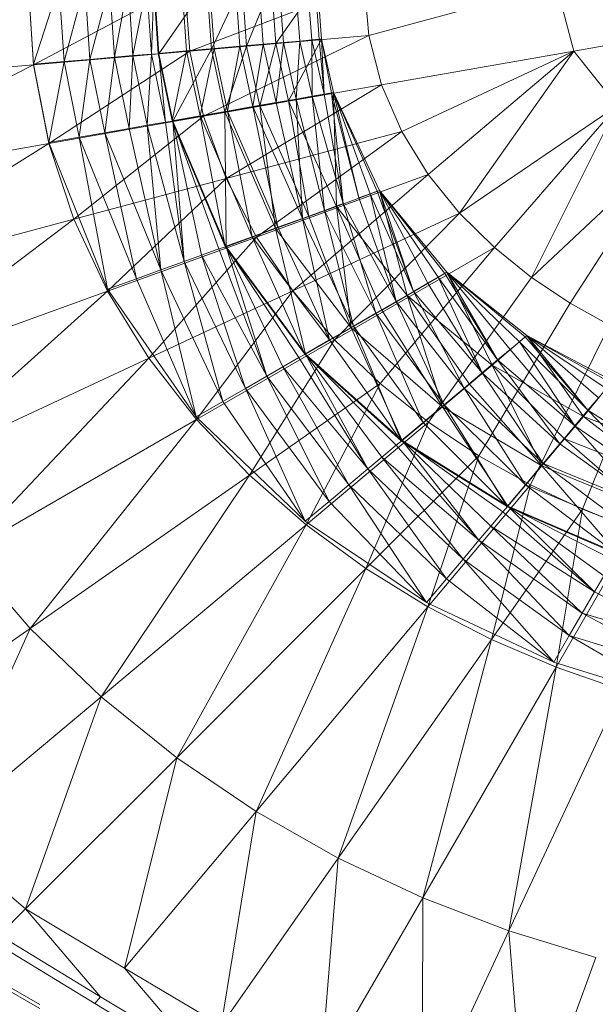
# Model space of a CAD drawing. Header units: metres. Extents: x 391.1 to 427.5, y 12.8 to 28.4.
# Tile 129 of 206: x 406.5428 to 406.619, y 27.1876 to 27.318. Entities that reach past the tile are written whole.
import ezdxf

# ---------------------------------------------------------------- set-up
doc = ezdxf.new("R2010")
doc.units = ezdxf.units.M
doc.layers.add('A-DETL-____-MBND', color=7, linetype='Continuous', lineweight=18)

# ---------------------------------------------------------------- blocks, each defined once
blk = doc.blocks.new('Family - Inodor PA-152420-03_TEL_P0A')
at = {"layer": 'A-DETL-____-MBND', "color": 253, "true_color": 0xaaaaaa}
for p, q in [((0.09514, 0.1893), (0.09445, 0.19991)), ((0.09514, 0.18936), (0.09445, 0.19991)), ((0.09854, 0.19992), (0.09514, 0.18936)), ((0.09854, 0.19992), (0.09514, 0.18936)), ((0.1152, 0.19991), (0.09514, 0.1893)), ((0.09854, 0.19992), (0.09922, 0.18971)), ((0.09854, 0.19992), (0.09922, 0.18971)), ((0.10196, 0.19992), (0.09922, 0.18971)), ((0.10196, 0.19992), (0.09922, 0.18971)), ((0.10196, 0.19992), (0.10263, 0.19001)), ((0.10196, 0.19992), (0.10263, 0.19001)), ((0.10524, 0.19992), (0.10263, 0.19001)), ((0.10524, 0.19992), (0.10263, 0.19001)), ((0.10524, 0.19992), (0.10589, 0.1903)), ((0.10524, 0.19992), (0.10589, 0.1903)), ((0.10768, 0.19992), (0.10589, 0.1903)), ((0.10768, 0.19992), (0.10589, 0.1903)), ((0.10768, 0.19992), (0.10832, 0.19051)), ((0.10768, 0.19992), (0.10832, 0.19051)), ((0.11013, 0.19992), (0.10832, 0.19051)), ((0.11013, 0.19992), (0.10832, 0.19051)), ((0.11077, 0.19072), (0.11013, 0.19992)), ((0.11013, 0.19992), (0.11077, 0.19072)), ((0.11113, 0.19997), (0.11077, 0.19072)), ((0.11113, 0.19997), (0.11077, 0.19072)), ((0.11104, 0.19992), (0.11167, 0.19078)), ((0.11176, 0.19076), (0.11113, 0.19997)), ((0.11113, 0.19997), (0.11176, 0.19076)), ((0.11811, 0.19997), (0.11176, 0.19076)), ((0.11811, 0.19997), (0.11176, 0.19076)), ((0.11481, 0.19992), (0.11543, 0.19114)), ((0.11481, 0.19992), (0.11543, 0.19114)), ((0.11583, 0.19111), (0.1152, 0.19991)), ((0.13897, 0.19991), (0.11583, 0.19111)), ((0.11811, 0.19997), (0.11872, 0.19136)), ((0.11811, 0.19997), (0.11872, 0.19136)), ((0.11846, 0.19992), (0.11907, 0.19145)), ((0.11846, 0.19992), (0.11907, 0.19145)), ((0.12278, 0.19997), (0.11872, 0.19136)), ((0.12278, 0.19997), (0.11872, 0.19136)), ((0.1219, 0.19992), (0.12249, 0.19175)), ((0.1219, 0.19992), (0.12249, 0.19175)), ((0.12337, 0.19177), (0.12278, 0.19997)), ((0.12278, 0.19997), (0.12337, 0.19177)), ((0.12668, 0.19997), (0.12337, 0.19177)), ((0.12668, 0.19997), (0.12337, 0.19177)), ((0.125, 0.19991), (0.12558, 0.19201)), ((0.125, 0.19991), (0.12558, 0.19201)), ((0.12668, 0.19997), (0.12725, 0.19211)), ((0.12668, 0.19997), (0.12725, 0.19211)), ((0.12668, 0.19997), (0.12725, 0.19211)), ((0.13274, 0.19992), (0.12725, 0.19211)), ((0.13274, 0.19992), (0.12725, 0.19211)), ((0.12767, 0.19992), (0.12825, 0.19225)), ((0.12767, 0.19992), (0.12825, 0.19225)), ((0.12985, 0.19992), (0.13041, 0.19244)), ((0.12985, 0.19992), (0.13041, 0.19244)), ((0.13145, 0.19991), (0.132, 0.19258)), ((0.13145, 0.19991), (0.132, 0.19258)), ((0.13243, 0.19991), (0.13298, 0.19267)), ((0.13243, 0.19991), (0.13298, 0.19267)), ((0.13329, 0.1927), (0.13274, 0.19992)), ((0.13274, 0.19992), (0.13329, 0.1927)), ((0.13274, 0.19991), (0.13329, 0.1927)), ((0.13274, 0.19991), (0.13329, 0.1927)), ((0.13955, 0.19318), (0.13897, 0.19991)), ((0.16439, 0.19991), (0.13955, 0.19318)), ((0.16667, 0.19112), (0.16439, 0.19991)), ((0.21652, 0.19991), (0.16667, 0.19112)), ((0.13955, 0.19318), (0.11583, 0.19111)), ((0.13955, 0.19318), (0.11768, 0.18249)), ((0.14123, 0.18664), (0.13955, 0.19318)), ((0.12337, 0.19177), (0.11872, 0.19136)), ((0.12337, 0.19177), (0.11872, 0.19136)), ((0.11907, 0.19145), (0.12249, 0.19175)), ((0.12249, 0.19175), (0.11907, 0.19145)), ((0.12337, 0.19177), (0.1205, 0.18305)), ((0.12337, 0.19177), (0.1205, 0.18305)), ((0.12249, 0.19175), (0.12084, 0.18317)), ((0.12249, 0.19175), (0.12084, 0.18317)), ((0.12249, 0.19175), (0.12558, 0.19201)), ((0.12558, 0.19201), (0.12249, 0.19175)), ((0.12421, 0.18376), (0.12249, 0.19175)), ((0.12249, 0.19175), (0.12421, 0.18376)), ((0.12725, 0.19211), (0.12337, 0.19177)), ((0.12725, 0.19211), (0.12337, 0.19177)), ((0.1251, 0.18386), (0.12337, 0.19177)), ((0.12337, 0.19177), (0.1251, 0.18386)), ((0.12558, 0.19201), (0.12421, 0.18376)), ((0.12558, 0.19201), (0.12421, 0.18376)), ((0.12725, 0.19211), (0.1251, 0.18386)), ((0.12725, 0.19211), (0.1251, 0.18386)), ((0.12558, 0.19201), (0.12825, 0.19225)), ((0.12825, 0.19225), (0.12558, 0.19201)), ((0.12727, 0.1843), (0.12558, 0.19201)), ((0.12558, 0.19201), (0.12727, 0.1843)), ((0.13329, 0.1927), (0.12725, 0.19211)), ((0.13329, 0.1927), (0.12725, 0.19211)), ((0.12725, 0.19211), (0.12893, 0.18453)), ((0.12725, 0.19211), (0.12893, 0.18453)), ((0.12893, 0.18453), (0.12725, 0.19211)), ((0.12825, 0.19225), (0.12727, 0.1843)), ((0.12825, 0.19225), (0.12727, 0.1843)), ((0.12825, 0.19225), (0.13041, 0.19244)), ((0.13041, 0.19244), (0.12825, 0.19225)), ((0.12991, 0.18476), (0.12825, 0.19225)), ((0.12825, 0.19225), (0.12991, 0.18476)), ((0.13329, 0.1927), (0.12893, 0.18453)), ((0.13329, 0.1927), (0.12893, 0.18453)), ((0.13041, 0.19244), (0.12991, 0.18476)), ((0.13041, 0.19244), (0.12991, 0.18476)), ((0.13041, 0.19244), (0.132, 0.19258)), ((0.132, 0.19258), (0.13041, 0.19244)), ((0.13204, 0.18514), (0.13041, 0.19244)), ((0.13041, 0.19244), (0.13204, 0.18514)), ((0.132, 0.19258), (0.13298, 0.19267)), ((0.13298, 0.19267), (0.132, 0.19258)), ((0.13362, 0.18542), (0.132, 0.19258)), ((0.132, 0.19258), (0.13204, 0.18514)), ((0.132, 0.19258), (0.13362, 0.18542)), ((0.132, 0.19258), (0.13204, 0.18514)), ((0.13298, 0.19267), (0.13329, 0.1927)), ((0.13329, 0.1927), (0.13298, 0.19267)), ((0.13362, 0.18542), (0.13298, 0.19267)), ((0.13298, 0.19267), (0.13362, 0.18542)), ((0.13489, 0.18564), (0.13329, 0.1927)), ((0.13329, 0.1927), (0.13489, 0.18564)), ((0.13489, 0.18564), (0.13329, 0.1927)), ((0.13329, 0.1927), (0.13362, 0.18542)), ((0.13329, 0.1927), (0.13489, 0.18564)), ((0.13329, 0.1927), (0.1346, 0.18557)), ((0.13329, 0.1927), (0.1346, 0.18557)), ((0.13329, 0.1927), (0.13362, 0.18542)), ((0.11583, 0.19111), (0.09514, 0.1893)), ((0.11583, 0.19111), (0.09718, 0.17887)), ((0.10832, 0.19051), (0.10589, 0.1903)), ((0.10832, 0.19051), (0.10589, 0.1903)), ((0.10832, 0.19051), (0.10781, 0.18087)), ((0.10832, 0.19051), (0.10781, 0.18087)), ((0.11077, 0.19072), (0.10832, 0.19051)), ((0.11077, 0.19072), (0.10832, 0.19051)), ((0.11021, 0.18129), (0.10832, 0.19051)), ((0.10832, 0.19051), (0.11021, 0.18129)), ((0.11077, 0.19072), (0.11021, 0.18129)), ((0.11077, 0.19072), (0.11021, 0.18129)), ((0.11176, 0.19076), (0.11077, 0.19072)), ((0.11176, 0.19076), (0.11077, 0.19072)), ((0.11263, 0.18171), (0.11077, 0.19072)), ((0.11077, 0.19072), (0.11263, 0.18171)), ((0.11167, 0.19078), (0.11543, 0.19114)), ((0.11543, 0.19114), (0.11167, 0.19078)), ((0.11352, 0.18188), (0.11167, 0.19078)), ((0.11872, 0.19136), (0.11176, 0.19076)), ((0.11872, 0.19136), (0.11176, 0.19076)), ((0.11362, 0.18184), (0.11176, 0.19076)), ((0.11176, 0.19076), (0.11263, 0.18171)), ((0.11176, 0.19076), (0.11362, 0.18184)), ((0.11176, 0.19076), (0.11263, 0.18171)), ((0.11543, 0.19114), (0.11352, 0.18188)), ((0.11543, 0.19114), (0.11352, 0.18188)), ((0.11872, 0.19136), (0.11362, 0.18184)), ((0.11872, 0.19136), (0.11362, 0.18184)), ((0.11543, 0.19114), (0.11907, 0.19145)), ((0.11907, 0.19145), (0.11543, 0.19114)), ((0.11723, 0.18253), (0.11543, 0.19114)), ((0.11543, 0.19114), (0.11723, 0.18253)), ((0.11768, 0.18249), (0.11583, 0.19111)), ((0.11907, 0.19145), (0.11723, 0.18253)), ((0.11907, 0.19145), (0.11723, 0.18253)), ((0.1205, 0.18305), (0.11872, 0.19136)), ((0.11872, 0.19136), (0.1205, 0.18305)), ((0.12084, 0.18317), (0.11907, 0.19145)), ((0.11907, 0.19145), (0.12084, 0.18317)), ((0.16667, 0.19112), (0.14123, 0.18664)), ((0.16667, 0.19112), (0.1439, 0.18046)), ((0.16667, 0.19112), (0.1474, 0.17476)), ((0.15155, 0.16962), (0.16667, 0.19112)), ((0.17244, 0.18387), (0.16667, 0.19112)), ((0.09514, 0.1893), (0.06022, 0.18624)), ((0.09514, 0.1893), (0.06262, 0.17278)), ((0.09922, 0.18971), (0.09514, 0.18936)), ((0.09922, 0.18971), (0.09514, 0.18936)), ((0.09718, 0.179), (0.09514, 0.18936)), ((0.09718, 0.17887), (0.09514, 0.1893)), ((0.09922, 0.18971), (0.09718, 0.179)), ((0.09922, 0.18971), (0.09718, 0.179)), ((0.10263, 0.19001), (0.09922, 0.18971)), ((0.10263, 0.19001), (0.09922, 0.18971)), ((0.10122, 0.1797), (0.09922, 0.18971)), ((0.09922, 0.18971), (0.10122, 0.1797)), ((0.10263, 0.19001), (0.10122, 0.1797)), ((0.10263, 0.19001), (0.10122, 0.1797)), ((0.10589, 0.1903), (0.10263, 0.19001)), ((0.10589, 0.1903), (0.10263, 0.19001)), ((0.10458, 0.1803), (0.10263, 0.19001)), ((0.10263, 0.19001), (0.10458, 0.1803)), ((0.10589, 0.1903), (0.10458, 0.1803)), ((0.10589, 0.1903), (0.10458, 0.1803)), ((0.10781, 0.18087), (0.10589, 0.1903)), ((0.10589, 0.1903), (0.10781, 0.18087)), ((0.14123, 0.18664), (0.11768, 0.18249)), ((0.14123, 0.18664), (0.12067, 0.17423)), ((0.1439, 0.18046), (0.14123, 0.18664)), ((0.13489, 0.18564), (0.12893, 0.18453)), ((0.13489, 0.18564), (0.12893, 0.18453)), ((0.13362, 0.18542), (0.13204, 0.18514)), ((0.13362, 0.18542), (0.13204, 0.18514)), ((0.1346, 0.18557), (0.13362, 0.18542)), ((0.1346, 0.18557), (0.13362, 0.18542)), ((0.13617, 0.17092), (0.13362, 0.18542)), ((0.13362, 0.18542), (0.13617, 0.17092)), ((0.13489, 0.18564), (0.1346, 0.18557)), ((0.13489, 0.18564), (0.1346, 0.18557)), ((0.13822, 0.17166), (0.1346, 0.18557)), ((0.1346, 0.18557), (0.13617, 0.17092)), ((0.1346, 0.18557), (0.13822, 0.17166)), ((0.1346, 0.18557), (0.13617, 0.17092)), ((0.14094, 0.17265), (0.13489, 0.18564)), ((0.13489, 0.18564), (0.13526, 0.17052)), ((0.13489, 0.18564), (0.14094, 0.17265)), ((0.13489, 0.18564), (0.13526, 0.17052)), ((0.14094, 0.17265), (0.13489, 0.18564)), ((0.13489, 0.18564), (0.13822, 0.17166)), ((0.13489, 0.18564), (0.14094, 0.17265)), ((0.13489, 0.18564), (0.14064, 0.17254)), ((0.13489, 0.18564), (0.14064, 0.17254)), ((0.13489, 0.18564), (0.13972, 0.17221)), ((0.13489, 0.18564), (0.13972, 0.17221)), ((0.13489, 0.18564), (0.13822, 0.17166)), ((0.12727, 0.1843), (0.12421, 0.18376)), ((0.12727, 0.1843), (0.12421, 0.18376)), ((0.12893, 0.18453), (0.1251, 0.18386)), ((0.12893, 0.18453), (0.1251, 0.18386)), ((0.12991, 0.18476), (0.12727, 0.1843)), ((0.12991, 0.18476), (0.12727, 0.1843)), ((0.13075, 0.16894), (0.12727, 0.1843)), ((0.12727, 0.1843), (0.13075, 0.16894)), ((0.12893, 0.18453), (0.13526, 0.17052)), ((0.12893, 0.18453), (0.1316, 0.16919)), ((0.12893, 0.18453), (0.13526, 0.17052)), ((0.12893, 0.18453), (0.1316, 0.16919)), ((0.13526, 0.17052), (0.12893, 0.18453)), ((0.13204, 0.18514), (0.12991, 0.18476)), ((0.13204, 0.18514), (0.12991, 0.18476)), ((0.13366, 0.17), (0.12991, 0.18476)), ((0.12991, 0.18476), (0.13075, 0.16894)), ((0.12991, 0.18476), (0.13366, 0.17)), ((0.12991, 0.18476), (0.13075, 0.16894)), ((0.13617, 0.17092), (0.13204, 0.18514)), ((0.13204, 0.18514), (0.13366, 0.17)), ((0.13204, 0.18514), (0.13617, 0.17092)), ((0.13204, 0.18514), (0.13366, 0.17)), ((0.1205, 0.18305), (0.11362, 0.18184)), ((0.1205, 0.18305), (0.11362, 0.18184)), ((0.12084, 0.18317), (0.11723, 0.18253)), ((0.12084, 0.18317), (0.11723, 0.18253)), ((0.1251, 0.18386), (0.1205, 0.18305)), ((0.1251, 0.18386), (0.1205, 0.18305)), ((0.12721, 0.16759), (0.1205, 0.18305)), ((0.1205, 0.18305), (0.12065, 0.1652)), ((0.1205, 0.18305), (0.12721, 0.16759)), ((0.1205, 0.18305), (0.12065, 0.1652)), ((0.12421, 0.18376), (0.12084, 0.18317)), ((0.12421, 0.18376), (0.12084, 0.18317)), ((0.12752, 0.16777), (0.12084, 0.18317)), ((0.12084, 0.18317), (0.12409, 0.16652)), ((0.12084, 0.18317), (0.12752, 0.16777)), ((0.12084, 0.18317), (0.12409, 0.16652)), ((0.13075, 0.16894), (0.12421, 0.18376)), ((0.12421, 0.18376), (0.12752, 0.16777)), ((0.12421, 0.18376), (0.13075, 0.16894)), ((0.12421, 0.18376), (0.12752, 0.16777)), ((0.1316, 0.16919), (0.1251, 0.18386)), ((0.1251, 0.18386), (0.12721, 0.16759)), ((0.1251, 0.18386), (0.1316, 0.16919)), ((0.1251, 0.18386), (0.12721, 0.16759)), ((0.17244, 0.18387), (0.15155, 0.16962)), ((0.17244, 0.18387), (0.15617, 0.16507)), ((0.1611, 0.16111), (0.17244, 0.18387)), ((0.11768, 0.18249), (0.09718, 0.17887)), ((0.11768, 0.18249), (0.1005, 0.16883)), ((0.11263, 0.18171), (0.11021, 0.18129)), ((0.11263, 0.18171), (0.11021, 0.18129)), ((0.11362, 0.18184), (0.11263, 0.18171)), ((0.11362, 0.18184), (0.11263, 0.18171)), ((0.1151, 0.16324), (0.11263, 0.18171)), ((0.11263, 0.18171), (0.1151, 0.16324)), ((0.11723, 0.18253), (0.11352, 0.18188)), ((0.11723, 0.18253), (0.11352, 0.18188)), ((0.12054, 0.16523), (0.11352, 0.18188)), ((0.12065, 0.1652), (0.11362, 0.18184)), ((0.11362, 0.18184), (0.1151, 0.16324)), ((0.11362, 0.18184), (0.12065, 0.1652)), ((0.11362, 0.18184), (0.11969, 0.16491)), ((0.11362, 0.18184), (0.11969, 0.16491)), ((0.11362, 0.18184), (0.11739, 0.16407)), ((0.11362, 0.18184), (0.11739, 0.16407)), ((0.11362, 0.18184), (0.1151, 0.16324)), ((0.12409, 0.16652), (0.11723, 0.18253)), ((0.11723, 0.18253), (0.12054, 0.16523)), ((0.11723, 0.18253), (0.12409, 0.16652)), ((0.11723, 0.18253), (0.12054, 0.16523)), ((0.12067, 0.17423), (0.11768, 0.18249)), ((0.10458, 0.1803), (0.10122, 0.1797)), ((0.10458, 0.1803), (0.10122, 0.1797)), ((0.10781, 0.18087), (0.10458, 0.1803)), ((0.10781, 0.18087), (0.10458, 0.1803)), ((0.11202, 0.16212), (0.10458, 0.1803)), ((0.10458, 0.1803), (0.1088, 0.16095)), ((0.10458, 0.1803), (0.11202, 0.16212)), ((0.10458, 0.1803), (0.1088, 0.16095)), ((0.11021, 0.18129), (0.10781, 0.18087)), ((0.11021, 0.18129), (0.10781, 0.18087)), ((0.11202, 0.16212), (0.10781, 0.18087)), ((0.10781, 0.18087), (0.11202, 0.16212)), ((0.1151, 0.16324), (0.11021, 0.18129)), ((0.11021, 0.18129), (0.11202, 0.16212)), ((0.11021, 0.18129), (0.1151, 0.16324)), ((0.11021, 0.18129), (0.11202, 0.16212)), ((0.1439, 0.18046), (0.12067, 0.17423)), ((0.12466, 0.16648), (0.1439, 0.18046)), ((0.1474, 0.17476), (0.1439, 0.18046)), ((0.09718, 0.17887), (0.06262, 0.17278)), ((0.09718, 0.17887), (0.06653, 0.15973)), ((0.10122, 0.1797), (0.09718, 0.179)), ((0.10122, 0.1797), (0.09718, 0.179)), ((0.10495, 0.15955), (0.09718, 0.179)), ((0.1005, 0.16883), (0.09718, 0.17887)), ((0.1088, 0.16095), (0.10122, 0.1797)), ((0.10122, 0.1797), (0.10495, 0.15955)), ((0.10122, 0.1797), (0.1088, 0.16095)), ((0.10122, 0.1797), (0.10495, 0.15955)), ((0.17968, 0.17865), (0.1611, 0.16111)), ((0.17968, 0.17865), (0.16621, 0.1577)), ((0.12067, 0.17423), (0.1005, 0.16883)), ((0.12067, 0.17423), (0.10496, 0.15931)), ((0.12466, 0.16648), (0.12067, 0.17423)), ((0.1474, 0.17476), (0.12466, 0.16648)), ((0.12949, 0.15933), (0.1474, 0.17476)), ((0.15155, 0.16962), (0.1474, 0.17476)), ((0.14094, 0.17265), (0.13526, 0.17052)), ((0.14094, 0.17265), (0.13526, 0.17052)), ((0.13972, 0.17221), (0.13822, 0.17166)), ((0.13972, 0.17221), (0.13822, 0.17166)), ((0.14064, 0.17254), (0.13972, 0.17221)), ((0.14064, 0.17254), (0.13972, 0.17221)), ((0.14547, 0.15928), (0.13972, 0.17221)), ((0.13972, 0.17221), (0.14315, 0.15794)), ((0.13972, 0.17221), (0.14547, 0.15928)), ((0.13972, 0.17221), (0.14315, 0.15794)), ((0.14094, 0.17265), (0.14064, 0.17254)), ((0.14094, 0.17265), (0.14064, 0.17254)), ((0.14547, 0.15928), (0.14064, 0.17254)), ((0.14064, 0.17254), (0.14547, 0.15928)), ((0.14986, 0.16181), (0.14094, 0.17265)), ((0.14094, 0.17265), (0.14464, 0.15873)), ((0.14094, 0.17265), (0.14986, 0.16181)), ((0.14094, 0.17265), (0.14464, 0.15873)), ((0.14986, 0.16181), (0.14094, 0.17265)), ((0.14094, 0.17265), (0.14547, 0.15928)), ((0.14094, 0.17265), (0.14986, 0.16181)), ((0.14094, 0.17265), (0.14959, 0.16165)), ((0.14094, 0.17265), (0.14959, 0.16165)), ((0.14094, 0.17265), (0.14874, 0.16116)), ((0.14094, 0.17265), (0.14874, 0.16116)), ((0.14094, 0.17265), (0.14735, 0.16036)), ((0.14094, 0.17265), (0.14735, 0.16036)), ((0.14094, 0.17265), (0.14547, 0.15928)), ((0.13617, 0.17092), (0.13366, 0.17)), ((0.13617, 0.17092), (0.13366, 0.17)), ((0.13617, 0.17092), (0.14315, 0.15794)), ((0.13617, 0.17092), (0.14047, 0.15639)), ((0.13617, 0.17092), (0.14315, 0.15794)), ((0.13617, 0.17092), (0.14047, 0.15639)), ((0.13822, 0.17166), (0.14315, 0.15794)), ((0.14315, 0.15794), (0.13822, 0.17166)), ((0.15155, 0.16962), (0.12949, 0.15933)), ((0.13366, 0.17), (0.13075, 0.16894)), ((0.13366, 0.17), (0.13075, 0.16894)), ((0.13526, 0.17052), (0.1316, 0.16919)), ((0.13526, 0.17052), (0.1316, 0.16919)), ((0.14047, 0.15639), (0.13366, 0.17)), ((0.13366, 0.17), (0.1375, 0.15467)), ((0.13366, 0.17), (0.14047, 0.15639)), ((0.13366, 0.17), (0.1375, 0.15467)), ((0.135, 0.15285), (0.15155, 0.16962)), ((0.13526, 0.17052), (0.14464, 0.15873)), ((0.13526, 0.17052), (0.13722, 0.15445)), ((0.13526, 0.17052), (0.14464, 0.15873)), ((0.13526, 0.17052), (0.14126, 0.15678)), ((0.13526, 0.17052), (0.14126, 0.15678)), ((0.13526, 0.17052), (0.13722, 0.15445)), ((0.14464, 0.15873), (0.13526, 0.17052)), ((0.15617, 0.16507), (0.15155, 0.16962)), ((0.1005, 0.16883), (0.06653, 0.15973)), ((0.1005, 0.16883), (0.07185, 0.14726)), ((0.10496, 0.15931), (0.1005, 0.16883)), ((0.1316, 0.16919), (0.12721, 0.16759)), ((0.1316, 0.16919), (0.12721, 0.16759)), ((0.13075, 0.16894), (0.12752, 0.16777)), ((0.13075, 0.16894), (0.12752, 0.16777)), ((0.1375, 0.15467), (0.13075, 0.16894)), ((0.13075, 0.16894), (0.13433, 0.15285)), ((0.13075, 0.16894), (0.1375, 0.15467)), ((0.13075, 0.16894), (0.13433, 0.15285)), ((0.13722, 0.15445), (0.1316, 0.16919)), ((0.1316, 0.16919), (0.13722, 0.15445)), ((0.12721, 0.16759), (0.12065, 0.1652)), ((0.12721, 0.16759), (0.12065, 0.1652)), ((0.12752, 0.16777), (0.12409, 0.16652)), ((0.12752, 0.16777), (0.12409, 0.16652)), ((0.13722, 0.15445), (0.12721, 0.16759)), ((0.12721, 0.16759), (0.13117, 0.15096)), ((0.12721, 0.16759), (0.13722, 0.15445)), ((0.12721, 0.16759), (0.13117, 0.15096)), ((0.13433, 0.15285), (0.12752, 0.16777)), ((0.12752, 0.16777), (0.13433, 0.15285)), ((0.12466, 0.16648), (0.10496, 0.15931)), ((0.11043, 0.15045), (0.12466, 0.16648)), ((0.12409, 0.16652), (0.12054, 0.16523)), ((0.12409, 0.16652), (0.12054, 0.16523)), ((0.13433, 0.15285), (0.12409, 0.16652)), ((0.12409, 0.16652), (0.13106, 0.15096)), ((0.12409, 0.16652), (0.13433, 0.15285)), ((0.12409, 0.16652), (0.13106, 0.15096)), ((0.12949, 0.15933), (0.12466, 0.16648)), ((0.11969, 0.16491), (0.11739, 0.16407)), ((0.11969, 0.16491), (0.11739, 0.16407)), ((0.12065, 0.1652), (0.11969, 0.16491)), ((0.12065, 0.1652), (0.11969, 0.16491)), ((0.12605, 0.14806), (0.11969, 0.16491)), ((0.11969, 0.16491), (0.12605, 0.14806)), ((0.13106, 0.15096), (0.12054, 0.16523)), ((0.13117, 0.15096), (0.12065, 0.1652)), ((0.12065, 0.1652), (0.12605, 0.14806)), ((0.12065, 0.1652), (0.13117, 0.15096)), ((0.12065, 0.1652), (0.13028, 0.1505)), ((0.12065, 0.1652), (0.13028, 0.1505)), ((0.12065, 0.1652), (0.12816, 0.14928)), ((0.12065, 0.1652), (0.12816, 0.14928)), ((0.12065, 0.1652), (0.12605, 0.14806)), ((0.15617, 0.16507), (0.135, 0.15285)), ((0.14103, 0.14706), (0.15617, 0.16507)), ((0.1611, 0.16111), (0.15617, 0.16507)), ((0.1151, 0.16324), (0.11202, 0.16212)), ((0.1151, 0.16324), (0.11202, 0.16212)), ((0.11739, 0.16407), (0.1151, 0.16324)), ((0.11739, 0.16407), (0.1151, 0.16324)), ((0.12321, 0.14642), (0.1151, 0.16324)), ((0.1151, 0.16324), (0.12024, 0.14471)), ((0.1151, 0.16324), (0.12321, 0.14642)), ((0.1151, 0.16324), (0.12024, 0.14471)), ((0.12605, 0.14806), (0.11739, 0.16407)), ((0.11739, 0.16407), (0.12321, 0.14642)), ((0.11739, 0.16407), (0.12605, 0.14806)), ((0.11739, 0.16407), (0.12321, 0.14642)), ((0.11202, 0.16212), (0.1088, 0.16095)), ((0.11202, 0.16212), (0.1088, 0.16095)), ((0.12024, 0.14471), (0.11202, 0.16212)), ((0.11202, 0.16212), (0.11669, 0.14267)), ((0.11202, 0.16212), (0.12024, 0.14471)), ((0.11202, 0.16212), (0.11669, 0.14267)), ((0.14986, 0.16181), (0.14464, 0.15873)), ((0.14986, 0.16181), (0.14464, 0.15873)), ((0.14986, 0.16181), (0.14959, 0.16165)), ((0.14986, 0.16181), (0.14959, 0.16165)), ((0.16048, 0.15344), (0.14986, 0.16181)), ((0.14986, 0.16181), (0.15587, 0.1495)), ((0.14986, 0.16181), (0.16048, 0.15344)), ((0.14986, 0.16181), (0.15587, 0.1495)), ((0.16048, 0.15344), (0.14986, 0.16181)), ((0.14986, 0.16181), (0.1566, 0.15019)), ((0.14986, 0.16181), (0.16048, 0.15344)), ((0.14986, 0.16181), (0.16024, 0.15324)), ((0.14986, 0.16181), (0.16024, 0.15324)), ((0.14986, 0.16181), (0.15949, 0.15261)), ((0.14986, 0.16181), (0.15949, 0.15261)), ((0.14986, 0.16181), (0.15826, 0.15158)), ((0.14986, 0.16181), (0.15826, 0.15158)), ((0.14986, 0.16181), (0.1566, 0.15019)), ((0.1088, 0.16095), (0.10495, 0.15955)), ((0.1088, 0.16095), (0.10495, 0.15955)), ((0.11669, 0.14267), (0.1088, 0.16095)), ((0.1088, 0.16095), (0.11669, 0.14267)), ((0.14874, 0.16116), (0.14735, 0.16036)), ((0.14874, 0.16116), (0.14735, 0.16036)), ((0.14744, 0.14195), (0.1611, 0.16111)), ((0.14959, 0.16165), (0.14874, 0.16116)), ((0.14959, 0.16165), (0.14874, 0.16116)), ((0.1566, 0.15019), (0.14874, 0.16116)), ((0.14874, 0.16116), (0.15455, 0.14847)), ((0.14874, 0.16116), (0.1566, 0.15019)), ((0.14874, 0.16116), (0.15455, 0.14847)), ((0.1566, 0.15019), (0.14959, 0.16165)), ((0.14959, 0.16165), (0.1566, 0.15019)), ((0.16621, 0.1577), (0.1611, 0.16111)), ((0.10496, 0.15931), (0.07185, 0.14726)), ((0.07843, 0.13552), (0.10496, 0.15931)), ((0.11669, 0.14267), (0.10495, 0.15955)), ((0.11043, 0.15045), (0.10496, 0.15931)), ((0.12949, 0.15933), (0.11043, 0.15045)), ((0.11674, 0.14231), (0.12949, 0.15933)), ((0.135, 0.15285), (0.12949, 0.15933)), ((0.14547, 0.15928), (0.14315, 0.15794)), ((0.14547, 0.15928), (0.14315, 0.15794)), ((0.14735, 0.16036), (0.14547, 0.15928)), ((0.14735, 0.16036), (0.14547, 0.15928)), ((0.15455, 0.14847), (0.14547, 0.15928)), ((0.14547, 0.15928), (0.15217, 0.14647)), ((0.14547, 0.15928), (0.15455, 0.14847)), ((0.14547, 0.15928), (0.15217, 0.14647)), ((0.15455, 0.14847), (0.14735, 0.16036)), ((0.14735, 0.16036), (0.15455, 0.14847)), ((0.14315, 0.15794), (0.14047, 0.15639)), ((0.14315, 0.15794), (0.14047, 0.15639)), ((0.14464, 0.15873), (0.14126, 0.15678)), ((0.14464, 0.15873), (0.14126, 0.15678)), ((0.15217, 0.14647), (0.14315, 0.15794)), ((0.14315, 0.15794), (0.14954, 0.14427)), ((0.14315, 0.15794), (0.15217, 0.14647)), ((0.14315, 0.15794), (0.14954, 0.14427)), ((0.15587, 0.1495), (0.14464, 0.15873)), ((0.14464, 0.15873), (0.14931, 0.144)), ((0.14464, 0.15873), (0.15587, 0.1495)), ((0.14464, 0.15873), (0.15289, 0.147)), ((0.14464, 0.15873), (0.15289, 0.147)), ((0.14464, 0.15873), (0.14931, 0.144)), ((0.15587, 0.1495), (0.14464, 0.15873)), ((0.14126, 0.15678), (0.13722, 0.15445)), ((0.14126, 0.15678), (0.13722, 0.15445)), ((0.14931, 0.144), (0.14126, 0.15678)), ((0.14126, 0.15678), (0.14931, 0.144)), ((0.1541, 0.1375), (0.16621, 0.1577)), ((0.1714, 0.1548), (0.16621, 0.1577)), ((0.14047, 0.15639), (0.1375, 0.15467)), ((0.14047, 0.15639), (0.1375, 0.15467)), ((0.14954, 0.14427), (0.14047, 0.15639)), ((0.14047, 0.15639), (0.14674, 0.14192)), ((0.14047, 0.15639), (0.14954, 0.14427)), ((0.14047, 0.15639), (0.14674, 0.14192)), ((0.13722, 0.15445), (0.13117, 0.15096)), ((0.13722, 0.15445), (0.13117, 0.15096)), ((0.1375, 0.15467), (0.13433, 0.15285)), ((0.1375, 0.15467), (0.13433, 0.15285)), ((0.14931, 0.144), (0.13722, 0.15445)), ((0.13722, 0.15445), (0.14396, 0.13951)), ((0.13722, 0.15445), (0.14931, 0.144)), ((0.13722, 0.15445), (0.14396, 0.13951)), ((0.14674, 0.14192), (0.1375, 0.15467)), ((0.1375, 0.15467), (0.14385, 0.13949)), ((0.1375, 0.15467), (0.14674, 0.14192)), ((0.1375, 0.15467), (0.14385, 0.13949)), ((0.16093, 0.13366), (0.1714, 0.1548)), ((0.135, 0.15285), (0.11674, 0.14231)), ((0.12373, 0.13494), (0.135, 0.15285)), ((0.13433, 0.15285), (0.13106, 0.15096)), ((0.13433, 0.15285), (0.13106, 0.15096)), ((0.14385, 0.13949), (0.13433, 0.15285)), ((0.13433, 0.15285), (0.14385, 0.13949)), ((0.14103, 0.14706), (0.135, 0.15285)), ((0.16048, 0.15344), (0.15587, 0.1495)), ((0.16048, 0.15344), (0.15587, 0.1495)), ((0.15949, 0.15261), (0.15826, 0.15158)), ((0.15949, 0.15261), (0.15826, 0.15158)), ((0.16024, 0.15324), (0.15949, 0.15261)), ((0.16024, 0.15324), (0.15949, 0.15261)), ((0.16855, 0.14353), (0.15949, 0.15261)), ((0.15949, 0.15261), (0.16682, 0.14147)), ((0.15949, 0.15261), (0.16855, 0.14353)), ((0.15949, 0.15261), (0.16682, 0.14147)), ((0.16048, 0.15344), (0.16024, 0.15324)), ((0.16048, 0.15344), (0.16024, 0.15324)), ((0.16855, 0.14353), (0.16024, 0.15324)), ((0.16024, 0.15324), (0.16855, 0.14353)), ((0.1718, 0.14741), (0.16048, 0.15344)), ((0.16048, 0.15344), (0.16795, 0.14272)), ((0.16048, 0.15344), (0.1718, 0.14741)), ((0.16048, 0.15344), (0.16795, 0.14272)), ((0.16048, 0.15344), (0.1718, 0.14741)), ((0.16048, 0.15344), (0.16855, 0.14353)), ((0.16048, 0.15344), (0.1718, 0.14741)), ((0.16048, 0.15344), (0.1716, 0.14717)), ((0.16048, 0.15344), (0.1716, 0.14717)), ((0.16048, 0.15344), (0.17097, 0.14641)), ((0.16048, 0.15344), (0.17097, 0.14641)), ((0.16048, 0.15344), (0.16994, 0.14519)), ((0.16048, 0.15344), (0.16994, 0.14519)), ((0.16048, 0.15344), (0.16855, 0.14353)), ((0.15826, 0.15158), (0.1566, 0.15019)), ((0.15826, 0.15158), (0.1566, 0.15019)), ((0.16682, 0.14147), (0.15826, 0.15158)), ((0.15826, 0.15158), (0.16682, 0.14147)), ((0.16785, 0.13041), (0.17661, 0.15235)), ((0.11043, 0.15045), (0.07843, 0.13552)), ((0.0861, 0.12462), (0.11043, 0.15045)), ((0.11674, 0.14231), (0.11043, 0.15045)), ((0.13028, 0.1505), (0.12816, 0.14928)), ((0.13028, 0.1505), (0.12816, 0.14928)), ((0.13117, 0.15096), (0.13028, 0.1505)), ((0.13117, 0.15096), (0.13028, 0.1505)), ((0.13941, 0.13576), (0.13028, 0.1505)), ((0.13028, 0.1505), (0.13941, 0.13576)), ((0.14385, 0.13949), (0.13106, 0.15096)), ((0.14396, 0.13951), (0.13117, 0.15096)), ((0.13117, 0.15096), (0.13941, 0.13576)), ((0.13117, 0.15096), (0.14396, 0.13951)), ((0.13117, 0.15096), (0.14316, 0.13891)), ((0.13117, 0.15096), (0.14316, 0.13891)), ((0.13117, 0.15096), (0.14128, 0.13733)), ((0.13117, 0.15096), (0.14128, 0.13733)), ((0.13117, 0.15096), (0.13941, 0.13576)), ((0.1566, 0.15019), (0.15455, 0.14847)), ((0.1566, 0.15019), (0.15455, 0.14847)), ((0.16682, 0.14147), (0.1566, 0.15019)), ((0.1566, 0.15019), (0.16483, 0.1391)), ((0.1566, 0.15019), (0.16682, 0.14147)), ((0.1566, 0.15019), (0.16483, 0.1391)), ((0.12816, 0.14928), (0.12605, 0.14806)), ((0.12816, 0.14928), (0.12605, 0.14806)), ((0.13941, 0.13576), (0.12816, 0.14928)), ((0.12816, 0.14928), (0.1369, 0.13366)), ((0.12816, 0.14928), (0.13941, 0.13576)), ((0.12816, 0.14928), (0.1369, 0.13366)), ((0.15587, 0.1495), (0.15289, 0.147)), ((0.15587, 0.1495), (0.15289, 0.147)), ((0.15587, 0.1495), (0.16795, 0.14272)), ((0.15587, 0.1495), (0.16244, 0.13616)), ((0.15587, 0.1495), (0.16795, 0.14272)), ((0.15587, 0.1495), (0.16545, 0.13974)), ((0.15587, 0.1495), (0.16545, 0.13974)), ((0.15587, 0.1495), (0.16244, 0.13616)), ((0.16795, 0.14272), (0.15587, 0.1495)), ((0.12605, 0.14806), (0.12321, 0.14642)), ((0.12605, 0.14806), (0.12321, 0.14642)), ((0.1369, 0.13366), (0.12605, 0.14806)), ((0.12605, 0.14806), (0.13428, 0.13146)), ((0.12605, 0.14806), (0.1369, 0.13366)), ((0.12605, 0.14806), (0.13428, 0.13146)), ((0.15455, 0.14847), (0.15217, 0.14647)), ((0.15455, 0.14847), (0.15217, 0.14647)), ((0.16483, 0.1391), (0.15455, 0.14847)), ((0.15455, 0.14847), (0.16263, 0.13647)), ((0.15455, 0.14847), (0.16483, 0.1391)), ((0.15455, 0.14847), (0.16263, 0.13647)), ((0.1718, 0.14741), (0.16795, 0.14272)), ((0.1718, 0.14741), (0.16795, 0.14272)), ((0.12321, 0.14642), (0.12024, 0.14471)), ((0.12321, 0.14642), (0.12024, 0.14471)), ((0.13428, 0.13146), (0.12321, 0.14642)), ((0.12321, 0.14642), (0.13114, 0.12883)), ((0.12321, 0.14642), (0.13428, 0.13146)), ((0.12321, 0.14642), (0.13114, 0.12883)), ((0.14103, 0.14706), (0.12373, 0.13494)), ((0.13124, 0.12836), (0.14103, 0.14706)), ((0.14744, 0.14195), (0.14103, 0.14706)), ((0.15289, 0.147), (0.14931, 0.144)), ((0.15289, 0.147), (0.14931, 0.144)), ((0.15217, 0.14647), (0.14954, 0.14427)), ((0.15217, 0.14647), (0.14954, 0.14427)), ((0.16263, 0.13647), (0.15217, 0.14647)), ((0.15217, 0.14647), (0.16028, 0.13367)), ((0.15217, 0.14647), (0.16263, 0.13647)), ((0.15217, 0.14647), (0.16028, 0.13367)), ((0.16244, 0.13616), (0.15289, 0.147)), ((0.15289, 0.147), (0.16244, 0.13616)), ((0.16994, 0.14519), (0.16855, 0.14353)), ((0.16994, 0.14519), (0.16855, 0.14353)), ((0.12024, 0.14471), (0.11669, 0.14267)), ((0.12024, 0.14471), (0.11669, 0.14267)), ((0.13114, 0.12883), (0.12024, 0.14471)), ((0.12024, 0.14471), (0.13114, 0.12883)), ((0.14931, 0.144), (0.14396, 0.13951)), ((0.14931, 0.144), (0.14396, 0.13951)), ((0.14954, 0.14427), (0.14674, 0.14192)), ((0.14954, 0.14427), (0.14674, 0.14192)), ((0.16244, 0.13616), (0.14931, 0.144)), ((0.14931, 0.144), (0.15796, 0.13081)), ((0.14931, 0.144), (0.16244, 0.13616)), ((0.14931, 0.144), (0.15796, 0.13081)), ((0.16028, 0.13367), (0.14954, 0.14427)), ((0.14954, 0.14427), (0.15785, 0.13078)), ((0.14954, 0.14427), (0.16028, 0.13367)), ((0.14954, 0.14427), (0.15785, 0.13078)), ((0.16855, 0.14353), (0.16682, 0.14147)), ((0.16855, 0.14353), (0.16682, 0.14147)), ((0.17932, 0.13662), (0.16855, 0.14353)), ((0.16855, 0.14353), (0.17777, 0.13393)), ((0.16855, 0.14353), (0.17932, 0.13662)), ((0.16855, 0.14353), (0.17777, 0.13393)), ((0.11674, 0.14231), (0.0861, 0.12462)), ((0.09472, 0.11463), (0.11674, 0.14231)), ((0.13114, 0.12883), (0.11669, 0.14267)), ((0.12373, 0.13494), (0.11674, 0.14231)), ((0.16795, 0.14272), (0.16545, 0.13974)), ((0.16795, 0.14272), (0.16545, 0.13974)), ((0.18021, 0.13804), (0.16795, 0.14272)), ((0.16795, 0.14272), (0.17826, 0.13467)), ((0.16795, 0.14272), (0.18021, 0.13804)), ((0.16795, 0.14272), (0.17826, 0.13467)), ((0.18021, 0.13804), (0.16795, 0.14272)), ((0.14744, 0.14195), (0.13124, 0.12836)), ((0.13916, 0.12256), (0.14744, 0.14195)), ((0.14674, 0.14192), (0.14385, 0.13949)), ((0.14674, 0.14192), (0.14385, 0.13949)), ((0.15785, 0.13078), (0.14674, 0.14192)), ((0.14674, 0.14192), (0.15785, 0.13078)), ((0.1541, 0.1375), (0.14744, 0.14195)), ((0.16682, 0.14147), (0.16483, 0.1391)), ((0.16682, 0.14147), (0.16483, 0.1391)), ((0.17777, 0.13393), (0.16682, 0.14147)), ((0.16682, 0.14147), (0.17605, 0.13096)), ((0.16682, 0.14147), (0.17777, 0.13393)), ((0.16682, 0.14147), (0.17605, 0.13096)), ((0.16545, 0.13974), (0.16244, 0.13616)), ((0.16545, 0.13974), (0.16244, 0.13616)), ((0.17826, 0.13467), (0.16545, 0.13974)), ((0.16545, 0.13974), (0.17592, 0.13062)), ((0.16545, 0.13974), (0.17826, 0.13467)), ((0.16545, 0.13974), (0.17592, 0.13062)), ((0.14316, 0.13891), (0.14128, 0.13733)), ((0.14316, 0.13891), (0.14128, 0.13733)), ((0.14396, 0.13951), (0.14316, 0.13891)), ((0.14396, 0.13951), (0.14316, 0.13891)), ((0.15413, 0.12634), (0.14316, 0.13891)), ((0.14316, 0.13891), (0.15413, 0.12634)), ((0.15785, 0.13078), (0.14385, 0.13949)), ((0.15796, 0.13081), (0.14396, 0.13951)), ((0.14396, 0.13951), (0.15413, 0.12634)), ((0.14396, 0.13951), (0.15796, 0.13081)), ((0.14396, 0.13951), (0.15727, 0.13008)), ((0.14396, 0.13951), (0.15727, 0.13008)), ((0.14396, 0.13951), (0.15569, 0.1282)), ((0.14396, 0.13951), (0.15569, 0.1282)), ((0.14396, 0.13951), (0.15413, 0.12634)), ((0.16483, 0.1391), (0.16263, 0.13647)), ((0.16483, 0.1391), (0.16263, 0.13647)), ((0.17605, 0.13096), (0.16483, 0.1391)), ((0.16483, 0.1391), (0.17605, 0.13096)), ((0.1541, 0.1375), (0.13916, 0.12256)), ((0.14128, 0.13733), (0.13941, 0.13576)), ((0.14128, 0.13733), (0.13941, 0.13576)), ((0.15413, 0.12634), (0.14128, 0.13733)), ((0.14128, 0.13733), (0.15202, 0.12382)), ((0.14128, 0.13733), (0.15413, 0.12634)), ((0.14128, 0.13733), (0.15202, 0.12382)), ((0.14737, 0.11751), (0.1541, 0.1375)), ((0.16093, 0.13366), (0.1541, 0.1375)), ((0.13941, 0.13576), (0.1369, 0.13366)), ((0.13941, 0.13576), (0.1369, 0.13366)), ((0.15202, 0.12382), (0.13941, 0.13576)), ((0.13941, 0.13576), (0.14982, 0.12121)), ((0.13941, 0.13576), (0.15202, 0.12382)), ((0.13941, 0.13576), (0.14982, 0.12121)), ((0.16244, 0.13616), (0.15796, 0.13081)), ((0.16244, 0.13616), (0.15796, 0.13081)), ((0.16263, 0.13647), (0.16028, 0.13367)), ((0.16263, 0.13647), (0.16028, 0.13367)), ((0.17592, 0.13062), (0.16244, 0.13616)), ((0.16244, 0.13616), (0.17243, 0.12458)), ((0.16244, 0.13616), (0.17592, 0.13062)), ((0.16244, 0.13616), (0.17243, 0.12458)), ((0.17605, 0.13096), (0.16263, 0.13647)), ((0.16263, 0.13647), (0.17422, 0.12779)), ((0.16263, 0.13647), (0.17605, 0.13096)), ((0.16263, 0.13647), (0.17422, 0.12779)), ((0.12373, 0.13494), (0.09472, 0.11463)), ((0.1041, 0.10559), (0.12373, 0.13494)), ((0.13124, 0.12836), (0.12373, 0.13494)), ((0.1369, 0.13366), (0.13428, 0.13146)), ((0.1369, 0.13366), (0.13428, 0.13146)), ((0.14982, 0.12121), (0.1369, 0.13366)), ((0.1369, 0.13366), (0.14719, 0.11807)), ((0.1369, 0.13366), (0.14982, 0.12121)), ((0.1369, 0.13366), (0.14719, 0.11807)), ((0.16093, 0.13366), (0.14737, 0.11751)), ((0.15578, 0.11317), (0.16093, 0.13366)), ((0.16028, 0.13367), (0.15785, 0.13078)), ((0.16028, 0.13367), (0.15785, 0.13078)), ((0.17422, 0.12779), (0.16028, 0.13367)), ((0.16028, 0.13367), (0.17234, 0.12452)), ((0.16028, 0.13367), (0.17422, 0.12779)), ((0.16028, 0.13367), (0.17234, 0.12452)), ((0.16785, 0.13041), (0.16093, 0.13366)), ((0.13428, 0.13146), (0.13114, 0.12883)), ((0.13428, 0.13146), (0.13114, 0.12883)), ((0.14719, 0.11807), (0.13428, 0.13146)), ((0.13428, 0.13146), (0.14719, 0.11807)), ((0.15796, 0.13081), (0.15727, 0.13008)), ((0.15796, 0.13081), (0.15727, 0.13008)), ((0.17234, 0.12452), (0.15785, 0.13078)), ((0.17243, 0.12458), (0.15796, 0.13081)), ((0.15796, 0.13081), (0.16944, 0.1195)), ((0.15796, 0.13081), (0.17243, 0.12458)), ((0.15796, 0.13081), (0.17189, 0.12374)), ((0.15796, 0.13081), (0.17189, 0.12374)), ((0.15796, 0.13081), (0.17066, 0.12161)), ((0.15796, 0.13081), (0.17066, 0.12161)), ((0.15796, 0.13081), (0.16944, 0.1195)), ((0.15727, 0.13008), (0.15569, 0.1282)), ((0.15727, 0.13008), (0.15569, 0.1282)), ((0.16785, 0.13041), (0.15578, 0.11317)), ((0.16944, 0.1195), (0.15727, 0.13008)), ((0.15727, 0.13008), (0.16944, 0.1195)), ((0.16433, 0.10952), (0.16785, 0.13041)), ((0.17482, 0.12769), (0.16785, 0.13041)), ((0.13124, 0.12836), (0.1041, 0.10559)), ((0.11411, 0.09751), (0.13124, 0.12836)), ((0.14719, 0.11807), (0.13114, 0.12883)), ((0.13916, 0.12256), (0.13124, 0.12836)), ((0.15569, 0.1282), (0.15413, 0.12634)), ((0.15569, 0.1282), (0.15413, 0.12634)), ((0.16944, 0.1195), (0.15569, 0.1282)), ((0.15569, 0.1282), (0.1678, 0.11666)), ((0.15569, 0.1282), (0.16944, 0.1195)), ((0.15569, 0.1282), (0.1678, 0.11666)), ((0.17482, 0.12769), (0.16433, 0.10952)), ((0.15413, 0.12634), (0.15202, 0.12382)), ((0.15413, 0.12634), (0.15202, 0.12382)), ((0.1678, 0.11666), (0.15413, 0.12634)), ((0.15413, 0.12634), (0.16609, 0.1137)), ((0.15413, 0.12634), (0.1678, 0.11666)), ((0.15413, 0.12634), (0.16609, 0.1137)), ((0.09472, 0.11463), (0.0861, 0.12462)), ((0.15202, 0.12382), (0.14982, 0.12121)), ((0.15202, 0.12382), (0.14982, 0.12121)), ((0.16609, 0.1137), (0.15202, 0.12382)), ((0.15202, 0.12382), (0.16404, 0.11016)), ((0.15202, 0.12382), (0.16609, 0.1137)), ((0.15202, 0.12382), (0.16404, 0.11016)), ((0.13916, 0.12256), (0.11411, 0.09751)), ((0.12462, 0.09039), (0.13916, 0.12256)), ((0.14737, 0.11751), (0.13916, 0.12256)), ((0.17066, 0.12161), (0.16944, 0.1195)), ((0.17066, 0.12161), (0.16944, 0.1195)), ((0.14982, 0.12121), (0.14719, 0.11807)), ((0.14982, 0.12121), (0.14719, 0.11807)), ((0.16404, 0.11016), (0.14982, 0.12121)), ((0.14982, 0.12121), (0.16404, 0.11016)), ((0.16944, 0.1195), (0.1678, 0.11666)), ((0.16944, 0.1195), (0.1678, 0.11666)), ((0.18381, 0.11184), (0.16944, 0.1195)), ((0.16944, 0.1195), (0.18381, 0.11184)), ((0.14737, 0.11751), (0.12462, 0.09039)), ((0.13551, 0.08422), (0.14737, 0.11751)), ((0.16404, 0.11016), (0.14719, 0.11807)), ((0.15578, 0.11317), (0.14737, 0.11751)), ((0.1678, 0.11666), (0.16609, 0.1137)), ((0.1678, 0.11666), (0.16609, 0.1137)), ((0.18381, 0.11184), (0.1678, 0.11666)), ((0.1678, 0.11666), (0.18265, 0.10863)), ((0.1678, 0.11666), (0.18381, 0.11184)), ((0.1678, 0.11666), (0.18265, 0.10863)), ((0.09472, 0.11463), (0.07154, 0.0984)), ((0.08242, 0.08739), (0.09472, 0.11463)), ((0.1041, 0.10559), (0.09472, 0.11463)), ((0.16609, 0.1137), (0.16404, 0.11016)), ((0.16609, 0.1137), (0.16404, 0.11016)), ((0.18265, 0.10863), (0.16609, 0.1137)), ((0.16609, 0.1137), (0.18124, 0.10478)), ((0.16609, 0.1137), (0.18265, 0.10863)), ((0.16609, 0.1137), (0.18124, 0.10478)), ((0.15578, 0.11317), (0.13551, 0.08422)), ((0.14668, 0.07896), (0.15578, 0.11317)), ((0.16433, 0.10952), (0.15578, 0.11317)), ((0.18124, 0.10478), (0.16404, 0.11016)), ((0.16433, 0.10952), (0.14668, 0.07896)), ((0.15807, 0.07457), (0.16433, 0.10952)), ((0.17296, 0.1065), (0.16433, 0.10952)), ((0.17296, 0.1065), (0.15807, 0.07457)), ((0.1041, 0.10559), (0.08242, 0.08739)), ((0.0941, 0.0775), (0.1041, 0.10559)), ((0.11411, 0.09751), (0.1041, 0.10559)), ((0.11411, 0.09751), (0.0941, 0.0775)), ((0.1072, 0.06963), (0.11411, 0.09751)), ((0.12462, 0.09039), (0.11411, 0.09751)), ((0.12462, 0.09039), (0.1072, 0.06963)), ((0.11998, 0.06204), (0.12462, 0.09039)), ((0.13551, 0.08422), (0.12462, 0.09039)), ((0.0941, 0.0775), (0.08242, 0.08739)), ((0.13551, 0.08422), (0.11998, 0.06204)), ((0.13316, 0.05554), (0.13551, 0.08422)), ((0.14668, 0.07896), (0.13551, 0.08422)), ((0.06832, 0.08023), (0.09599, 0.06427)), ((0.06832, 0.08023), (0.09599, 0.06427)), ((0.06857, 0.08065), (0.09601, 0.06481)), ((0.09601, 0.06481), (0.06857, 0.08065)), ((0.06857, 0.08065), (0.09601, 0.06481)), ((0.06857, 0.08065), (0.09601, 0.06481)), ((0.14668, 0.07896), (0.13316, 0.05554)), ((0.14667, 0.05012), (0.14668, 0.07896)), ((0.15807, 0.07457), (0.14668, 0.07896)), ((0.0941, 0.0775), (0.0906, 0.074)), ((0.1072, 0.06963), (0.0941, 0.0775)), ((0.0941, 0.0775), (0.10402, 0.06584)), ((0.15807, 0.07457), (0.14667, 0.05012)), ((0.16961, 0.07104), (0.15807, 0.07457)), ((0.16039, 0.04571), (0.15807, 0.07457)), ((0.10326, 0.06494), (0.08977, 0.07316)), ((0.10402, 0.06584), (0.0906, 0.074)), ((0.16961, 0.07104), (0.16039, 0.04571)), ((0.11998, 0.06204), (0.1072, 0.06963)), ((0.1072, 0.06963), (0.11714, 0.05799)), ((0.10402, 0.06584), (0.10326, 0.06494)), ((0.11714, 0.05799), (0.10402, 0.06584)), ((0.11646, 0.05702), (0.10326, 0.06494))]:
    blk.add_line(p, q, dxfattribs=at)
blk = doc.blocks.new('LONDR55-XX_ZZ-ARQ-CAA-M3D-Londres55_ifc-1-03_TEL_P0A')
at = {"layer": 'A-DETL-____-MBND', "color": 253, "lineweight": 18, "true_color": 0xaaaaaa}
blk.add_blockref('Family - Inodor PA-152420-03_TEL_P0A', (406.44946, 27.12274), dxfattribs=at)

msp = doc.modelspace()

# ---------------------------------------------------------------- block references
at = {"lineweight": 5}
msp.add_blockref('LONDR55-XX_ZZ-ARQ-CAA-M3D-Londres55_ifc-1-03_TEL_P0A', (0, 0), dxfattribs=at)

doc.saveas('drawing.dxf')
